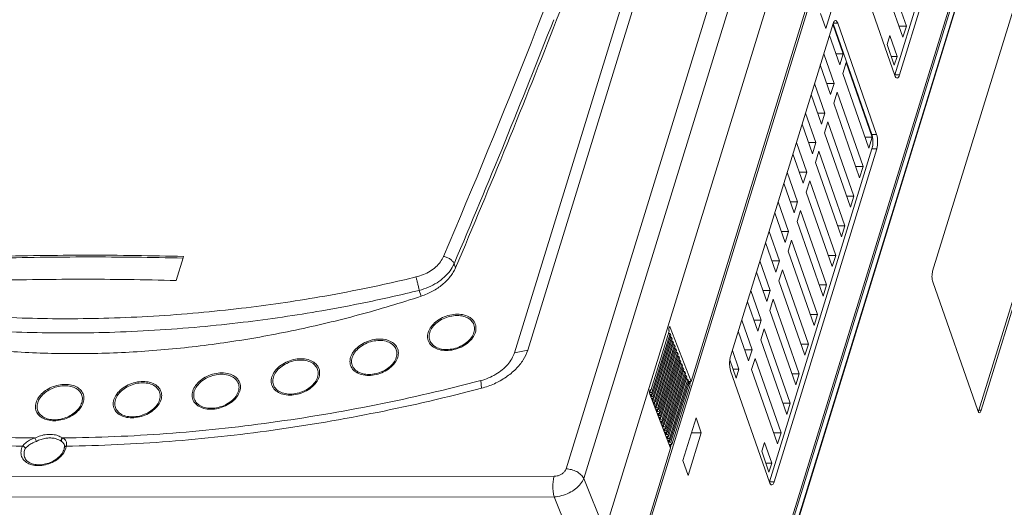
# Model space of a CAD drawing. Header units: millimetres. Extents: x -473 to 23648, y -382 to 1866.
# Tile 191 of 256: x 8237 to 8431, y 509 to 605. Entities that reach past the tile are written whole.
import ezdxf

# ---------------------------------------------------------------- set-up
doc = ezdxf.new("R2010")
doc.units = ezdxf.units.MM
doc.header["$LTSCALE"] = 80
doc.layers.get('0').update_dxf_attribs({"linetype": 'CONTINUOUS'})

msp = doc.modelspace()

# ---------------------------------------------------------------- linework, layer by layer
at = {"color": 0, "linetype": 'Continuous', "lineweight": 0}
for p, q in [((8356.473, 491.743), (8427.514, 722.283)), ((8371.966, 450.811), (8442.67, 680.258)), ((8443.149, 678.887), (8372.444, 449.441)), ((8443.149, 678.887), (8372.444, 449.441)), ((8443.16, 678.592), (8372.455, 449.146)), ((8443.16, 678.592), (8372.455, 449.146)), ((8375.006, 461.845), (8439.247, 670.32)), ((8429.249, 659.355), (8409.048, 593.799)), ((8430.194, 659.356), (8409.992, 593.799)), ((8365.341, 640.397), (8334.115, 539.064)), ((8367.984, 640.947), (8336.758, 539.614)), ((8342.439, 604.636), (8357.134, 640.857)), ((8344.295, 516.194), (8382.74, 640.954)), ((8347.766, 514.334), (8386.211, 639.094)), ((8390.706, 629.73), (8351.97, 504.025)), ((8395.106, 618.313), (8368.94, 533.402)), ((8406.217, 618.084), (8411.337, 603.422)), ((8409.065, 593.713), (8401.408, 615.638)), ((8410.664, 601.237), (8405.543, 615.899)), ((8397.932, 610.933), (8395.463, 602.921)), ((8432.674, 607.602), (8416.513, 555.157)), ((8395.463, 602.921), (8394.434, 605.867)), ((8376.688, 538.34), (8396.889, 603.897)), ((8396.85, 603.771), (8398.885, 597.945)), ((8396.9, 603.901), (8404.529, 582.058)), ((8396.929, 603.983), (8397.816, 603.983)), ((8397.816, 603.983), (8405.474, 582.058)), ((8409.901, 603.421), (8411.337, 603.422)), ((8411.337, 603.422), (8410.664, 601.237)), ((8398.211, 595.76), (8396.177, 601.585)), ((8407.522, 599.812), (8408.061, 601.56)), ((8408.061, 601.56), (8409.497, 597.449)), ((8408.958, 595.701), (8407.522, 599.812)), ((8395.054, 597.943), (8397.089, 592.118)), ((8398.885, 597.945), (8397.448, 597.944)), ((8398.885, 597.945), (8398.211, 595.76)), ((8408.348, 597.448), (8409.497, 597.449)), ((8409.497, 597.449), (8408.958, 595.701)), ((8396.416, 589.932), (8394.381, 595.758)), ((8399.483, 596.232), (8398.81, 594.047)), ((8399.483, 596.232), (8404.604, 581.57)), ((8403.93, 579.385), (8398.81, 594.047)), ((8409.048, 593.799), (8409.992, 593.799)), ((8393.259, 592.116), (8395.293, 586.29)), ((8397.089, 592.118), (8395.653, 592.117)), ((8397.089, 592.118), (8396.416, 589.932)), ((8394.62, 584.105), (8392.585, 589.931)), ((8397.687, 590.405), (8397.014, 588.219)), ((8397.687, 590.405), (8402.808, 575.742)), ((8402.135, 573.557), (8397.014, 588.219)), ((8391.463, 586.289), (8393.498, 580.463)), ((8395.293, 586.29), (8393.857, 586.29)), ((8395.293, 586.29), (8394.62, 584.105)), ((8392.824, 578.278), (8390.79, 584.104)), ((8395.892, 584.577), (8395.218, 582.392)), ((8395.892, 584.577), (8401.012, 569.915)), ((8400.339, 567.73), (8395.218, 582.392)), ((8404.529, 582.058), (8405.474, 582.058)), ((8389.667, 580.462), (8391.702, 574.636)), ((8393.498, 580.463), (8392.061, 580.462)), ((8393.498, 580.463), (8392.824, 578.278)), ((8403.167, 581.569), (8404.604, 581.57)), ((8404.604, 581.57), (8403.93, 579.385)), ((8425.612, 527.751), (8441.773, 580.196)), ((8426.085, 527.751), (8442.246, 580.196)), ((8404.559, 579.231), (8384.357, 513.675)), ((8405.503, 579.231), (8385.302, 513.675)), ((8391.029, 572.451), (8388.994, 578.277)), ((8394.096, 578.75), (8393.423, 576.565)), ((8394.096, 578.75), (8399.217, 564.088)), ((8404.559, 579.231), (8405.503, 579.231)), ((8398.543, 561.903), (8393.423, 576.565)), ((8387.872, 574.635), (8389.906, 568.809)), ((8391.702, 574.636), (8390.266, 574.635)), ((8391.702, 574.636), (8391.029, 572.451)), ((8401.372, 575.742), (8402.808, 575.742)), ((8402.808, 575.742), (8402.135, 573.557)), ((8389.233, 566.623), (8387.198, 572.449)), ((8392.3, 572.923), (8391.627, 570.738)), ((8392.3, 572.923), (8397.421, 558.261)), ((8396.748, 556.076), (8391.627, 570.738)), ((8386.076, 568.807), (8388.111, 562.981)), ((8389.906, 568.809), (8388.47, 568.808)), ((8389.906, 568.809), (8389.233, 566.623)), ((8399.576, 569.915), (8401.012, 569.915)), ((8401.012, 569.915), (8400.339, 567.73)), ((8387.437, 560.796), (8385.403, 566.622)), ((8390.505, 567.096), (8389.831, 564.911)), ((8390.505, 567.096), (8395.625, 552.434)), ((8394.952, 550.248), (8389.831, 564.911)), ((8384.281, 562.98), (8386.315, 557.154)), ((8388.111, 562.981), (8386.675, 562.981)), ((8388.111, 562.981), (8387.437, 560.796)), ((8397.78, 564.087), (8399.217, 564.088)), ((8399.217, 564.088), (8398.543, 561.903)), ((8385.642, 554.969), (8383.607, 560.795)), ((8388.709, 561.269), (8388.036, 559.083)), ((8388.709, 561.269), (8393.83, 546.606)), ((8393.156, 544.421), (8388.036, 559.083)), ((8268.856, 557.771), (8267.485, 553.312)), ((8268.942, 558.051), (8268.856, 557.771)), ((8382.485, 557.153), (8384.519, 551.327)), ((8386.315, 557.154), (8384.879, 557.154)), ((8386.315, 557.154), (8385.642, 554.969)), ((8395.985, 558.26), (8397.421, 558.261)), ((8397.421, 558.261), (8396.748, 556.076)), ((8322.229, 556.609), (8322.526, 555.811)), ((8383.846, 549.142), (8381.811, 554.968)), ((8386.913, 555.441), (8386.24, 553.256)), ((8386.913, 555.441), (8392.034, 540.779)), ((8248.625, 553.555), (8248.504, 553.555)), ((8391.361, 538.594), (8386.24, 553.256)), ((8416.536, 553.037), (8425.389, 527.686)), ((8315.37, 551.364), (8315.766, 550.228)), ((8380.689, 551.326), (8382.724, 545.5)), ((8384.519, 551.327), (8383.083, 551.326)), ((8384.519, 551.327), (8383.846, 549.142)), ((8394.189, 552.433), (8395.625, 552.434)), ((8395.625, 552.434), (8394.952, 550.248)), ((8382.05, 543.315), (8380.016, 549.14)), ((8385.118, 549.614), (8384.444, 547.429)), ((8385.118, 549.614), (8390.238, 534.952)), ((8389.565, 532.767), (8384.444, 547.429)), ((8378.894, 545.498), (8380.928, 539.673)), ((8382.724, 545.5), (8381.288, 545.499)), ((8382.724, 545.5), (8382.05, 543.315)), ((8392.393, 546.606), (8393.83, 546.606)), ((8393.83, 546.606), (8393.156, 544.421)), ((8361.027, 531.661), (8364.615, 543.306)), ((8364.602, 544.055), (8364.835, 544.056)), ((8368.94, 533.402), (8364.835, 544.056)), ((8380.255, 537.487), (8378.22, 543.313)), ((8383.322, 543.787), (8382.649, 541.602)), ((8383.322, 543.787), (8388.443, 529.125)), ((8364.775, 542.899), (8361.184, 531.245)), ((8361.316, 530.903), (8364.907, 542.557)), ((8365.065, 542.146), (8361.474, 530.492)), ((8361.606, 530.149), (8365.197, 541.804)), ((8365.356, 541.393), (8361.764, 529.738)), ((8364.488, 542.894), (8364.775, 542.899)), ((8364.907, 542.557), (8364.775, 542.899)), ((8364.779, 542.14), (8365.065, 542.146)), ((8365.197, 541.804), (8365.065, 542.146)), ((8365.069, 541.387), (8365.356, 541.393)), ((8365.488, 541.05), (8365.356, 541.393)), ((8387.769, 526.94), (8382.649, 541.602)), ((8334.115, 539.064), (8336.758, 539.614)), ((8361.896, 529.396), (8365.488, 541.05)), ((8365.646, 540.639), (8362.055, 528.985)), ((8362.187, 528.642), (8365.778, 540.297)), ((8365.936, 539.886), (8362.345, 528.231)), ((8362.477, 527.889), (8366.068, 539.543)), ((8365.359, 540.634), (8365.646, 540.639)), ((8365.778, 540.297), (8365.646, 540.639)), ((8365.65, 539.88), (8365.936, 539.886)), ((8366.068, 539.543), (8365.936, 539.886)), ((8377.053, 539.526), (8378.346, 535.824)), ((8380.928, 539.673), (8379.492, 539.672)), ((8380.928, 539.673), (8380.255, 537.487)), ((8390.598, 540.778), (8392.034, 540.779)), ((8392.034, 540.779), (8391.361, 538.594)), ((8366.227, 539.133), (8362.635, 527.478)), ((8362.767, 527.136), (8366.359, 538.79)), ((8366.517, 538.379), (8362.926, 526.725)), ((8363.058, 526.382), (8366.649, 538.037)), ((8366.807, 537.626), (8363.216, 525.971)), ((8363.348, 525.629), (8366.939, 537.283)), ((8365.94, 539.127), (8366.227, 539.133)), ((8366.359, 538.79), (8366.227, 539.133)), ((8366.23, 538.373), (8366.517, 538.379)), ((8366.649, 538.037), (8366.517, 538.379)), ((8366.521, 537.62), (8366.807, 537.626)), ((8366.939, 537.283), (8366.807, 537.626)), ((8377.807, 534.075), (8376.552, 537.669)), ((8381.526, 537.96), (8380.853, 535.774)), ((8381.526, 537.96), (8386.647, 523.298)), ((8367.098, 536.872), (8363.506, 525.218)), ((8363.638, 524.875), (8367.23, 536.53)), ((8367.388, 536.119), (8363.797, 524.464)), ((8363.929, 524.122), (8367.52, 535.776)), ((8367.678, 535.366), (8364.087, 523.711)), ((8366.811, 536.867), (8367.098, 536.872)), ((8367.23, 536.53), (8367.098, 536.872)), ((8367.101, 536.113), (8367.388, 536.119)), ((8367.52, 535.776), (8367.388, 536.119)), ((8367.392, 535.36), (8367.678, 535.366)), ((8367.81, 535.023), (8367.678, 535.366)), ((8384.375, 513.589), (8376.717, 535.513)), ((8377.197, 535.823), (8378.346, 535.824)), ((8378.346, 535.824), (8377.807, 534.075)), ((8385.974, 521.112), (8380.853, 535.774)), ((8327.497, 533.597), (8327.658, 532.097)), ((8364.219, 523.369), (8367.81, 535.023)), ((8367.969, 534.612), (8364.377, 522.958)), ((8364.509, 522.615), (8368.101, 534.27)), ((8368.259, 533.859), (8364.668, 522.204)), ((8364.8, 521.862), (8368.391, 533.516)), ((8367.682, 534.607), (8367.969, 534.612)), ((8368.101, 534.27), (8367.969, 534.612)), ((8367.972, 533.853), (8368.259, 533.859)), ((8368.391, 533.516), (8368.259, 533.859)), ((8388.802, 534.951), (8390.238, 534.952)), ((8390.238, 534.952), (8389.565, 532.767)), ((8360.775, 531.65), (8360.901, 531.653)), ((8360.947, 531.685), (8360.809, 531.238)), ((8360.901, 531.653), (8361.025, 531.656)), ((8368.549, 533.105), (8364.958, 521.451)), ((8368.716, 532.673), (8365.125, 521.019)), ((8368.263, 533.1), (8368.549, 533.105)), ((8368.94, 533.402), (8368.478, 533.401)), ((8368.478, 533.401), (8368.574, 533.127)), ((8368.716, 532.673), (8368.549, 533.105)), ((8368.565, 533.1), (8368.642, 533.351)), ((8368.659, 532.82), (8368.832, 533.38)), ((8360.809, 531.238), (8360.737, 531.425)), ((8364.9, 520.29), (8360.795, 530.944)), ((8360.809, 531.238), (8361.184, 531.245)), ((8360.941, 530.895), (8361.316, 530.903)), ((8361.099, 530.484), (8360.941, 530.895)), ((8361.235, 530.927), (8361.099, 530.484)), ((8361.099, 530.484), (8361.474, 530.492)), ((8361.316, 530.903), (8361.184, 531.245)), ((8361.231, 530.142), (8361.606, 530.149)), ((8361.389, 529.731), (8361.231, 530.142)), ((8361.526, 530.174), (8361.389, 529.731)), ((8361.389, 529.731), (8361.764, 529.738)), ((8361.606, 530.149), (8361.474, 530.492)), ((8361.896, 529.396), (8361.764, 529.738)), ((8361.521, 529.388), (8361.896, 529.396)), ((8361.68, 528.977), (8361.521, 529.388)), ((8361.816, 529.421), (8361.68, 528.977)), ((8361.68, 528.977), (8362.055, 528.985)), ((8361.812, 528.635), (8362.187, 528.642)), ((8361.97, 528.224), (8361.812, 528.635)), ((8362.106, 528.667), (8361.97, 528.224)), ((8361.97, 528.224), (8362.345, 528.231)), ((8362.187, 528.642), (8362.055, 528.985)), ((8362.102, 527.882), (8362.477, 527.889)), ((8362.26, 527.471), (8362.102, 527.882)), ((8362.397, 527.914), (8362.26, 527.471)), ((8362.477, 527.889), (8362.345, 528.231)), ((8387.006, 529.124), (8388.443, 529.125)), ((8388.443, 529.125), (8387.769, 526.94)), ((8426.085, 527.751), (8425.612, 527.751)), ((8362.26, 527.471), (8362.635, 527.478)), ((8362.392, 527.128), (8362.767, 527.136)), ((8362.551, 526.717), (8362.392, 527.128)), ((8362.687, 527.16), (8362.551, 526.717)), ((8362.551, 526.717), (8362.926, 526.725)), ((8362.767, 527.136), (8362.635, 527.478)), ((8362.683, 526.375), (8363.058, 526.382)), ((8362.841, 525.964), (8362.683, 526.375)), ((8362.977, 526.407), (8362.841, 525.964)), ((8362.841, 525.964), (8363.216, 525.971)), ((8363.058, 526.382), (8362.926, 526.725)), ((8363.268, 525.654), (8363.131, 525.211)), ((8363.348, 525.629), (8363.216, 525.971)), ((8367.315, 517.86), (8369.896, 526.237)), ((8369.896, 526.237), (8370.925, 523.291)), ((8362.973, 525.621), (8363.348, 525.629)), ((8363.131, 525.211), (8362.973, 525.621)), ((8363.131, 525.211), (8363.506, 525.218)), ((8363.263, 524.868), (8363.638, 524.875)), ((8363.422, 524.457), (8363.263, 524.868)), ((8363.558, 524.9), (8363.422, 524.457)), ((8363.422, 524.457), (8363.797, 524.464)), ((8363.638, 524.875), (8363.506, 525.218)), ((8363.553, 524.115), (8363.929, 524.122)), ((8363.712, 523.704), (8363.553, 524.115)), ((8363.848, 524.147), (8363.712, 523.704)), ((8363.712, 523.704), (8364.087, 523.711)), ((8363.929, 524.122), (8363.797, 524.464)), ((8364.219, 523.369), (8364.087, 523.711)), ((8245.067, 522.294), (8245.212, 522.296)), ((8363.844, 523.361), (8364.219, 523.369)), ((8364.002, 522.95), (8363.844, 523.361)), ((8364.139, 523.393), (8364.002, 522.95)), ((8364.002, 522.95), (8364.377, 522.958)), ((8364.134, 522.608), (8364.509, 522.615)), ((8364.292, 522.197), (8364.134, 522.608)), ((8364.429, 522.64), (8364.292, 522.197)), ((8364.292, 522.197), (8364.668, 522.204)), ((8364.509, 522.615), (8364.377, 522.958)), ((8364.424, 521.855), (8364.8, 521.862)), ((8364.583, 521.444), (8364.424, 521.855)), ((8364.719, 521.887), (8364.583, 521.444)), ((8364.8, 521.862), (8364.668, 522.204)), ((8370.925, 523.291), (8368.344, 514.914)), ((8368.988, 523.29), (8370.925, 523.291)), ((8385.211, 523.297), (8386.647, 523.298)), ((8386.647, 523.298), (8385.974, 521.112)), ((8245.447, 520.372), (8245.459, 520.422)), ((8245.506, 520.695), (8245.459, 520.422)), ((8245.466, 520.941), (8245.506, 520.695)), ((8245.466, 520.941), (8245.466, 520.94)), ((8364.9, 520.29), (8356.276, 492.305)), ((8364.583, 521.444), (8364.958, 521.451)), ((8364.662, 521.019), (8364.758, 520.745)), ((8365.125, 521.019), (8364.662, 521.019)), ((8364.842, 521.019), (8364.758, 520.745)), ((8364.843, 520.438), (8365.031, 521.048)), ((8365.125, 521.019), (8364.958, 521.451)), ((8382.832, 519.687), (8383.371, 521.435)), ((8383.371, 521.435), (8384.806, 517.325)), ((8384.268, 515.576), (8382.832, 519.687)), ((8368.344, 514.914), (8367.315, 517.86)), ((8383.657, 517.324), (8384.806, 517.325)), ((8384.806, 517.325), (8384.268, 515.576)), ((8137.394, 514.64), (8341.967, 514.743)), ((8347.766, 514.334), (8351.97, 504.025)), ((8384.357, 513.675), (8385.302, 513.675)), ((8137.374, 510.603), (8341.947, 510.706)), ((8341.947, 510.706), (8346.151, 500.397))]:
    msp.add_line(p, q, dxfattribs=at)
for centre, radius, start, end in [((6756.435, 1224.027), 1699.634, 336.931511, 339.992343), ((6752.18, 1225.758), 1706.698, 336.916456, 338.659455), ((6747.781, 1226.527), 1711.632, 336.929839, 338.695015), ((8250.256, -148.648), 706.938, 90.02379, 91.548181), ((8250.419, -152.423), 710.37, 90.027182, 91.5442), ((8250.306, -168.282), 726.572, 88.530175, 90.027036), ((8250.383, -172.292), 730.239, 88.551775, 90.02357), ((8248.835, -144.88), 698.436, 90.027141, 91.560803), ((8248.795, -164.783), 718.338, 88.509127, 90.013616), ((8242.968, 521.061), 2.886, 344.22797, 345.26548), ((8244.387, 521.163), 1.533, 341.50352, 349.85368)]:
    msp.add_arc(centre, radius, start, end, dxfattribs=at)
for points, start_tangent, end_tangent in [([(8396.889, 603.897), (8397.097, 604.35)], (0.2944858, 0.9556559), (0.6072087, 0.7945424)), ([(8397.097, 604.35), (8397.347, 604.525), (8397.366, 604.526)], (0.6072087, 0.7945424), (0.9988229, -0.0485048)), ([(8397.366, 604.526), (8397.599, 604.397), (8397.816, 603.983)], (0.9988229, -0.0485048), (0.3297134, -0.9440811)), ([(8409.515, 593.171), (8409.282, 593.299), (8409.065, 593.713)], (-0.9988229, 0.0485048), (-0.3297134, 0.9440811)), ([(8409.992, 593.799), (8409.784, 593.346), (8409.535, 593.171), (8409.515, 593.171)], (-0.2944858, -0.9556559), (-0.9988229, 0.0485048)), ([(8404.529, 582.058), (8404.708, 581.178), (8404.719, 580.143), (8404.559, 579.231)], (0.3297134, -0.9440811), (-0.2944858, -0.9556559)), ([(8405.474, 582.058), (8405.622, 581.423), (8405.68, 580.663), (8405.639, 579.893), (8405.503, 579.231)], (0.3297134, -0.9440811), (-0.2944858, -0.9556559)), ([(8314.725, 553.999), (8316.185, 554.473), (8317.509, 555.148), (8318.644, 555.995), (8319.54, 556.978), (8320.161, 558.058)], (0.9716815, 0.2362943), (0.3918514, 0.9200285)), ([(8320.161, 558.058), (8320.834, 557.866), (8321.451, 557.531), (8321.936, 557.093), (8322.229, 556.609)], (0.9869775, -0.1608582), (0.3484534, -0.9373261)), ([(8315.37, 551.364), (8317.208, 551.997), (8318.877, 552.879), (8320.309, 553.974), (8321.442, 555.235), (8322.229, 556.609)], (0.9672567, 0.2538001), (0.392038, 0.919949)), ([(8315.766, 550.228), (8316.906, 550.662), (8317.994, 551.192), (8319.013, 551.81), (8319.946, 552.505), (8320.776, 553.266), (8321.491, 554.08), (8322.077, 554.933), (8322.526, 555.811)], (0.9494859, 0.3138098), (0.3917306, 0.92008)), ([(8416.513, 555.157), (8416.412, 554.661), (8416.38, 554.083), (8416.424, 553.513), (8416.536, 553.037)], (-0.2944858, -0.9556559), (0.3297134, -0.9440811)), ([(8186.337, 553.935), (8194.466, 551.59), (8201.417, 549.98), (8207.822, 548.772), (8214.423, 547.772), (8221.836, 546.914), (8229.891, 546.269), (8238.172, 545.89), (8246.107, 545.777)], (0.9516725, -0.3071146), (0.9999999, 0.0005023)), ([(8246.107, 545.777), (8254.233, 545.9), (8263.017, 546.293), (8271.897, 546.959), (8280.344, 547.839), (8288.055, 548.855), (8295.716, 550.068), (8304.281, 551.672), (8314.725, 553.999)], (0.9999999, 0.0005043), (0.9716975, 0.2362287)), ([(8314.725, 553.999), (8314.895, 553.396), (8315.075, 552.691), (8315.241, 551.982), (8315.37, 551.364)], (0.2868699, -0.9579695), (0.1885096, -0.9820713)), ([(8185.824, 551.299), (8194.027, 548.909), (8201.041, 547.265), (8207.503, 546.033), (8214.163, 545.012), (8221.642, 544.136), (8229.769, 543.477), (8238.123, 543.09), (8246.128, 542.974)], (0.9507566, -0.3099386), (0.9999999, 0.0005035)), ([(8246.128, 542.974), (8254.327, 543.099), (8263.189, 543.501), (8272.148, 544.181), (8280.671, 545.08), (8288.453, 546.117), (8296.184, 547.355), (8304.829, 548.992), (8315.37, 551.364)], (0.9999999, 0.0005032), (0.9711602, 0.2384278)), ([(8186.197, 550.163), (8196.251, 546.477), (8206.871, 543.5), (8217.994, 541.251), (8229.539, 539.746), (8241.441, 538.994), (8253.61, 539), (8265.982, 539.764), (8278.459, 541.28), (8290.975, 543.541), (8303.435, 546.53), (8315.766, 550.228)], (0.9240259, -0.38233), (0.9494859, 0.3138098)), ([(8317.137, 543.095), (8317.706, 544.201), (8318.673, 545.2), (8319.944, 545.992), (8321.395, 546.501), (8322.884, 546.677), (8324.265, 546.503), (8325.402, 545.995), (8326.186, 545.204), (8326.538, 544.206), (8326.424, 543.099)], (0.2944858, 0.9556559), (-0.2944858, -0.9556559)), ([(8317.449, 543.059), (8317.981, 544.095), (8318.886, 545.029), (8320.075, 545.77), (8321.432, 546.246), (8322.825, 546.411), (8324.117, 546.248), (8325.181, 545.773), (8325.914, 545.033), (8326.243, 544.099), (8326.137, 543.064)], (0.2944858, 0.9556559), (-0.2944858, -0.9556559)), ([(8364.552, 543.806), (8364.559, 543.547), (8364.582, 543.408)], (-0.0734108, -0.9973018), (0.2317367, -0.9727785)), ([(8364.714, 544.184), (8364.664, 544.17), (8364.591, 544.034), (8364.552, 543.806)], (-0.9988487, -0.0479711), (-0.0734108, -0.9973018)), ([(8364.582, 543.408), (8364.615, 543.306)], (0.2317367, -0.9727785), (0.3899008, -0.9208569)), ([(8364.835, 544.056), (8364.754, 544.178), (8364.714, 544.184)], (-0.359579, 0.9331146), (-0.9988487, -0.0479711)), ([(8301.852, 538.186), (8302.42, 539.292), (8303.387, 540.291), (8304.659, 541.083), (8306.11, 541.592), (8307.599, 541.768), (8308.98, 541.594), (8310.117, 541.086), (8310.9, 540.295), (8311.253, 539.297), (8311.139, 538.19)], (0.2944858, 0.9556559), (-0.2944858, -0.9556559)), ([(8302.164, 538.15), (8302.696, 539.186), (8303.601, 540.12), (8304.79, 540.861), (8306.147, 541.337), (8307.54, 541.502), (8308.832, 541.339), (8309.896, 540.864), (8310.629, 540.124), (8310.958, 539.19), (8310.852, 538.155)], (0.2944858, 0.9556559), (-0.2944858, -0.9556559)), ([(8326.424, 543.099), (8325.856, 541.993), (8324.889, 540.994), (8323.618, 540.202), (8322.167, 539.693), (8320.678, 539.517), (8319.297, 539.691), (8318.159, 540.199), (8317.376, 540.99), (8317.024, 541.988), (8317.137, 543.095)], (-0.2944858, -0.9556559), (0.2944858, 0.9556559)), ([(8326.137, 543.064), (8325.606, 542.029), (8324.701, 541.095), (8323.512, 540.353), (8322.154, 539.877), (8320.761, 539.712), (8319.47, 539.875), (8318.405, 540.35), (8317.673, 541.091), (8317.343, 542.024), (8317.449, 543.059)], (-0.2944858, -0.9556559), (0.2944858, 0.9556559)), ([(8336.758, 539.614), (8335.857, 537.684), (8334.398, 535.867), (8332.465, 534.27), (8330.173, 532.988), (8327.658, 532.096)], (-0.2944858, -0.9556559), (-0.9671653, -0.254148)), ([(8286.342, 534.318), (8286.91, 535.424), (8287.877, 536.423), (8289.148, 537.216), (8290.599, 537.725), (8292.088, 537.901), (8293.469, 537.726), (8294.607, 537.219), (8295.39, 536.427), (8295.742, 535.43), (8295.629, 534.323)], (0.2944858, 0.9556559), (-0.2944858, -0.9556559)), ([(8286.653, 534.283), (8287.185, 535.318), (8288.09, 536.252), (8289.279, 536.993), (8290.636, 537.47), (8292.029, 537.634), (8293.321, 537.471), (8294.385, 536.996), (8295.118, 536.256), (8295.447, 535.323), (8295.341, 534.287)], (0.2944858, 0.9556559), (-0.2944858, -0.9556559)), ([(8311.139, 538.19), (8310.571, 537.084), (8309.604, 536.085), (8308.333, 535.293), (8306.881, 534.784), (8305.393, 534.608), (8304.012, 534.782), (8302.874, 535.29), (8302.091, 536.081), (8301.739, 537.079), (8301.852, 538.186)], (-0.2944858, -0.9556559), (0.2944858, 0.9556559)), ([(8310.852, 538.155), (8310.32, 537.12), (8309.416, 536.186), (8308.226, 535.444), (8306.869, 534.968), (8305.476, 534.803), (8304.185, 534.966), (8303.12, 535.441), (8302.387, 536.182), (8302.058, 537.115), (8302.164, 538.15)], (-0.2944858, -0.9556559), (0.2944858, 0.9556559)), ([(8334.115, 539.064), (8333.606, 537.904), (8332.802, 536.775), (8331.733, 535.733), (8330.448, 534.831), (8329.012, 534.109), (8327.497, 533.597)], (-0.2944858, -0.9556559), (-0.9671653, -0.254148)), ([(8376.717, 535.513), (8376.568, 536.149), (8376.511, 536.909), (8376.552, 537.679), (8376.688, 538.34)], (-0.3297134, 0.9440811), (0.2944858, 0.9556559)), ([(8164.211, 533.515), (8181.914, 528.764), (8200.461, 525.295), (8219.723, 523.133), (8239.556, 522.293)], (0.9545218, -0.2981411), (0.9999613, -0.0087927)), ([(8245.212, 522.296), (8265.569, 523.156), (8286.17, 525.339), (8306.86, 528.827), (8327.497, 533.597)], (0.9999525, 0.0097463), (0.9671653, 0.254148)), ([(8255.217, 529.84), (8255.785, 530.946), (8256.753, 531.944), (8258.024, 532.737), (8259.475, 533.246), (8260.964, 533.422), (8262.345, 533.248), (8263.482, 532.74), (8264.266, 531.949), (8264.618, 530.951), (8264.504, 529.844)], (0.2944858, 0.9556559), (-0.2944858, -0.9556559)), ([(8270.749, 531.527), (8271.317, 532.634), (8272.284, 533.632), (8273.555, 534.425), (8275.006, 534.934), (8276.495, 535.11), (8277.876, 534.936), (8279.014, 534.428), (8279.797, 533.637), (8280.149, 532.639), (8280.036, 531.532)], (0.2944858, 0.9556559), (-0.2944858, -0.9556559)), ([(8271.061, 531.492), (8271.592, 532.527), (8272.497, 533.461), (8273.686, 534.203), (8275.044, 534.679), (8276.436, 534.844), (8277.728, 534.681), (8278.792, 534.206), (8279.525, 533.465), (8279.855, 532.532), (8279.748, 531.497)], (0.2944858, 0.9556559), (-0.2944858, -0.9556559)), ([(8295.629, 534.323), (8295.06, 533.216), (8294.093, 532.218), (8292.822, 531.425), (8291.371, 530.916), (8289.882, 530.74), (8288.501, 530.914), (8287.363, 531.422), (8286.58, 532.213), (8286.228, 533.211), (8286.342, 534.318)], (-0.2944858, -0.9556559), (0.2944858, 0.9556559)), ([(8295.341, 534.287), (8294.81, 533.252), (8293.905, 532.318), (8292.716, 531.576), (8291.358, 531.1), (8289.966, 530.935), (8288.674, 531.099), (8287.61, 531.574), (8286.877, 532.314), (8286.547, 533.247), (8286.653, 534.283)], (-0.2944858, -0.9556559), (0.2944858, 0.9556559)), ([(8237.222, 520.672), (8217.529, 521.589), (8198.41, 523.797), (8179.996, 527.279), (8162.405, 532.013)], (-0.9999084, 0.013536), (-0.9545218, 0.2981411)), ([(8245.638, 532.853), (8244.283, 532.707), (8242.95, 532.282), (8241.745, 531.614), (8240.767, 530.756), (8240.094, 529.778), (8239.781, 528.76), (8239.852, 527.783), (8240.302, 526.926), (8241.095, 526.259), (8242.167, 525.836), (8243.431, 525.692)], (-0.9999999, -0.0005028), (0.9999999, 0.0005039)), ([(8245.579, 532.587), (8244.313, 532.45), (8243.066, 532.054), (8241.939, 531.429), (8241.024, 530.626), (8240.394, 529.712), (8240.1, 528.758), (8240.166, 527.844), (8240.588, 527.042), (8241.33, 526.418), (8242.332, 526.023), (8243.514, 525.888)], (-0.9999999, -0.0005028), (0.9999999, 0.0005039)), ([(8243.431, 525.692), (8244.784, 525.838), (8246.117, 526.262), (8247.321, 526.93), (8248.299, 527.787), (8248.973, 528.764), (8249.287, 529.783), (8249.217, 530.76), (8248.767, 531.617), (8247.975, 532.285), (8246.903, 532.708), (8245.638, 532.853)], (0.9999999, 0.0005039), (-0.9999999, -0.0005028)), ([(8243.514, 525.888), (8244.78, 526.024), (8246.027, 526.421), (8247.154, 527.045), (8248.069, 527.848), (8248.699, 528.763), (8248.993, 529.716), (8248.927, 530.63), (8248.506, 531.432), (8247.764, 532.056), (8246.761, 532.452), (8245.579, 532.587)], (0.9999999, 0.0005039), (-0.9999999, -0.0005028)), ([(8327.658, 532.096), (8307.143, 527.343), (8286.576, 523.841), (8266.091, 521.614), (8245.827, 520.676)], (-0.9671653, -0.254148), (-0.999896, -0.0144219)), ([(8255.529, 529.804), (8256.061, 530.84), (8256.966, 531.774), (8258.155, 532.515), (8259.512, 532.991), (8260.905, 533.156), (8262.197, 532.993), (8263.261, 532.518), (8263.994, 531.778), (8264.323, 530.844), (8264.217, 529.809)], (0.2944858, 0.9556559), (-0.2944858, -0.9556559)), ([(8280.036, 531.532), (8279.467, 530.426), (8278.5, 529.427), (8277.229, 528.635), (8275.778, 528.125), (8274.289, 527.949), (8272.908, 528.124), (8271.771, 528.632), (8270.987, 529.423), (8270.635, 530.421), (8270.749, 531.527)], (-0.2944858, -0.9556559), (0.2944858, 0.9556559)), ([(8279.748, 531.497), (8279.217, 530.461), (8278.312, 529.527), (8277.123, 528.786), (8275.765, 528.31), (8274.373, 528.145), (8273.081, 528.308), (8272.017, 528.783), (8271.284, 529.523), (8270.954, 530.457), (8271.061, 531.492)], (-0.2944858, -0.9556559), (0.2944858, 0.9556559)), ([(8360.775, 531.65), (8360.736, 531.423)], (-0.2350056, -0.971994), (-0.0755022, -0.9971456)), ([(8360.898, 531.801), (8360.849, 531.787), (8360.775, 531.65)], (-0.9988136, -0.048697), (-0.2350056, -0.971994)), ([(8361.027, 531.661), (8360.938, 531.795), (8360.898, 531.801)], (-0.3312399, 0.9435466), (-0.9988136, -0.048697)), ([(8264.504, 529.844), (8263.936, 528.738), (8262.969, 527.739), (8261.698, 526.947), (8260.247, 526.437), (8258.758, 526.261), (8257.377, 526.436), (8256.239, 526.944), (8255.456, 527.735), (8255.104, 528.733), (8255.217, 529.84)], (-0.2944858, -0.9556559), (0.2944858, 0.9556559)), ([(8264.217, 529.809), (8263.685, 528.773), (8262.781, 527.84), (8261.591, 527.098), (8260.234, 526.622), (8258.841, 526.457), (8257.55, 526.62), (8256.485, 527.095), (8255.752, 527.836), (8255.423, 528.769), (8255.529, 529.804)], (-0.2944858, -0.9556559), (0.2944858, 0.9556559)), ([(8360.736, 531.423), (8360.744, 531.164)], (-0.0755022, -0.9971456), (0.1203257, -0.9927345)), ([(8360.744, 531.164), (8360.795, 530.944)], (0.1203257, -0.9927345), (0.359579, -0.9331146)), ([(8425.389, 527.686), (8425.552, 527.376)], (0.3297134, -0.9440811), (0.6967361, -0.7173276)), ([(8425.522, 527.487), (8425.566, 527.598)], (0.4465219, 0.8947727), (0.3133978, 0.9496219)), ([(8425.566, 527.598), (8425.612, 527.751)], (0.3133978, 0.9496219), (0.2944858, 0.9556559)), ([(8425.943, 527.431), (8426.085, 527.751)], (0.5789308, 0.8153767), (0.2944858, 0.9556559)), ([(8425.552, 527.376), (8425.727, 527.279)], (0.6967361, -0.7173276), (0.9988229, -0.0485048)), ([(8425.727, 527.279), (8425.741, 527.279), (8425.928, 527.411), (8425.943, 527.431)], (0.9988229, -0.0485048), (0.5789308, 0.8153767)), ([(8237.208, 520.672), (8237.794, 521.288), (8238.595, 521.838), (8239.556, 522.293)], (0.5863019, 0.8100926), (0.9312633, 0.364347)), ([(8239.556, 522.293), (8239.594, 522.29), (8239.625, 522.281), (8239.647, 522.264)], (0.9999611, -0.0088207), (0.6041487, -0.7968716)), ([(8245.067, 522.294), (8244.212, 522.745), (8243.157, 522.98), (8241.988, 522.975), (8240.789, 522.73), (8239.647, 522.264)], (-0.802497, 0.5966562), (-0.886397, -0.4629258)), ([(8239.647, 522.264), (8239.765, 522.075), (8239.873, 521.839), (8239.943, 521.621)], (0.6041487, -0.7968716), (0.2220493, -0.9750354)), ([(8239.943, 521.621), (8240.876, 522.017), (8241.79, 522.236), (8242.611, 522.301)], (0.8833385, 0.4687356), (0.9999999, 0.0005033)), ([(8242.611, 522.301), (8243.441, 522.229), (8244.185, 522.013), (8244.806, 521.665)], (0.9999999, 0.0005033), (0.802497, -0.5966562)), ([(8245.067, 522.294), (8244.893, 522.105), (8244.798, 521.875), (8244.806, 521.665)], (-0.7983097, -0.6022471), (0.3297134, -0.9440811)), ([(8245.212, 522.296), (8245.042, 522.171), (8244.921, 521.988), (8244.873, 521.783), (8244.907, 521.594)], (-0.9035644, -0.4284522), (0.4043512, -0.9146038)), ([(8245.212, 522.296), (8245.689, 521.842), (8245.906, 521.293)], (0.8311242, -0.5560869), (0.1344449, -0.9909211)), ([(8237.048, 518.66), (8236.923, 519.647), (8237.222, 520.672)], (-0.3432266, 0.9392526), (0.4409278, 0.8975426)), ([(8237.222, 520.672), (8237.457, 520.599), (8237.663, 520.438), (8237.773, 520.236)], (0.999914, -0.0131159), (0.2426834, -0.9701056)), ([(8237.629, 518.511), (8237.603, 518.591), (8237.53, 519.395), (8237.773, 520.236)], (-0.3312858, 0.9435305), (0.4270917, 0.9042083)), ([(8237.629, 518.511), (8238.101, 517.796), (8238.896, 517.297), (8239.939, 517.04), (8241.141, 517.056), (8242.387, 517.35), (8243.545, 517.9), (8244.496, 518.644), (8245.15, 519.502), (8245.447, 520.372)], (0.3297134, -0.9440811), (0.1358397, 0.9907308)), ([(8237.773, 520.236), (8238.32, 520.765), (8239.061, 521.235), (8239.943, 521.621)], (0.6223163, 0.7827659), (0.9408118, 0.3389294)), ([(8244.806, 521.665), (8244.859, 521.627), (8244.907, 521.594)], (0.8025346, -0.5966056), (0.8397135, -0.5430297)), ([(8244.907, 521.594), (8245.321, 521.214), (8245.465, 520.941)], (0.8396458, -0.5431344), (0.3346035, -0.942359)), ([(8245.459, 520.422), (8245.466, 520.441), (8245.604, 520.603)], (0.2983897, 0.9544441), (0.8313502, 0.5557489)), ([(8245.745, 520.277), (8245.491, 519.646)], (-0.2717836, -0.9623584), (-0.4659633, -0.884804)), ([(8245.604, 520.603), (8245.827, 520.676)], (0.8313502, 0.5557489), (0.9998984, 0.0142522)), ([(8245.827, 520.676), (8245.759, 520.327)], (-0.1240406, -0.9922771), (-0.2543135, -0.9671218)), ([(8245.906, 521.293), (8245.895, 520.893)], (0.1344449, -0.9909211), (-0.1751115, -0.9845486)), ([(8237.588, 517.824), (8237.048, 518.66)], (-0.7061303, 0.7080819), (-0.3432266, 0.9392526)), ([(8245.491, 519.646), (8244.756, 518.659), (8243.696, 517.822), (8242.413, 517.214), (8241.028, 516.895), (8239.679, 516.896), (8238.495, 517.216), (8237.588, 517.824)], (-0.4659633, -0.884804), (-0.7061303, 0.7080819)), ([(8341.967, 514.743), (8342.57, 514.813), (8343.159, 515.02), (8343.674, 515.341), (8344.066, 515.747), (8344.295, 516.194)], (1, 0.0002822), (0.2946805, 0.9555958)), ([(8344.295, 516.194), (8345.366, 516.056), (8346.389, 515.66), (8347.227, 515.059), (8347.766, 514.334)], (0.9999999, 0.0005033), (0.4327028, -0.9015366)), ([(8341.967, 514.743), (8341.772, 513.816), (8341.701, 512.737), (8341.762, 511.652), (8341.947, 510.706)], (-0.2944825, -0.9556569), (0.2776892, -0.960671)), ([(8341.947, 510.706), (8343.435, 510.938), (8344.893, 511.482), (8346.178, 512.283), (8347.168, 513.265), (8347.766, 514.334)], (0.9989592, 0.0456119), (0.3320731, 0.9432537)), ([(8384.825, 513.046), (8384.592, 513.175), (8384.375, 513.589)], (-0.9988229, 0.0485048), (-0.3297134, 0.9440811)), ([(8385.302, 513.675), (8385.094, 513.222), (8384.844, 513.046), (8384.825, 513.046)], (-0.2944858, -0.9556559), (-0.9988229, 0.0485048))]:
    msp.add_spline(points, degree=3, dxfattribs=dict(at, start_tangent=start_tangent, end_tangent=end_tangent))

doc.saveas('drawing.dxf')
